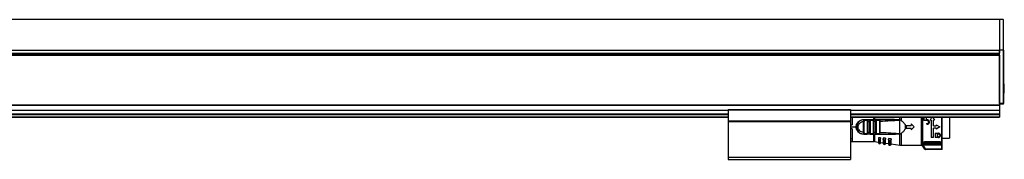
# Model space of a CAD drawing. Header units: millimetres. Extents: x -781 to 2610, y 413 to 796.
# Tile 17 of 17: x 2127 to 2610, y 570 to 639. Entities that reach past the tile are written whole.
import ezdxf

# ---------------------------------------------------------------- set-up
doc = ezdxf.new("R2010")
doc.units = ezdxf.units.MM

# ---------------------------------------------------------------- blocks, each defined once
blk = doc.blocks.new('Drawing View6')
at = {"color": 7, "linetype": 'Continuous', "lineweight": 25}
for p, q in [((37.45, 60.76), (-858.55, 60.76)), ((39.25, 60.76), (37.45, 60.76)), ((37.45, 60.76), (37.45, 45.76)), ((39.25, 60.76), (39.25, 45.76)), ((39.45, 45.76), (39.45, 60.56)), ((-858.55, 45.76), (37.45, 45.76)), ((-858.55, 44.26), (37.45, 44.26)), ((-858.55, 43.76), (-410.55, 43.76)), ((-410.55, 43.76), (37.45, 43.76)), ((39.25, 45.76), (37.45, 45.76)), ((37.45, 19.46), (37.45, 45.76)), ((37.45, 45.76), (37.45, 44.26)), ((39.25, 45.76), (39.45, 45.76)), ((39.25, 45.76), (39.25, 19.46)), ((39.45, 45.76), (39.45, 19.46)), ((-858.55, 43.26), (37.45, 43.26)), ((37.45, 43.26), (37.45, 18.84)), ((39.85, 29.14), (39.45, 29.14)), ((39.85, 24.64), (39.85, 29.14)), ((39.45, 24.64), (39.85, 24.64)), ((39.25, 19.46), (37.45, 19.46)), ((39.25, 19.46), (39.45, 19.46)), ((39.25, 19.32), (39.25, 19.46)), ((39.25, 19.26), (39.25, 19.32)), ((-858.55, 18.84), (37.45, 18.84)), ((-858.55, 18.7), (37.45, 18.7)), ((-725.55, 16.32), (-95.55, 16.32)), ((-725.55, 16.17), (-95.55, 16.17)), ((-95.55, 16.57), (-95.55, 16.37)), ((-95.55, 16.57), (-35.55, 16.57)), ((-95.55, 16.37), (-95.55, 11.06)), ((-95.55, 16.37), (-35.55, 16.37)), ((-35.55, 16.57), (-35.55, 16.37)), ((-35.55, 16.37), (-35.55, 11.06)), ((-35.55, 16.32), (37.45, 16.32)), ((-35.55, 16.17), (37.45, 16.17)), ((39.25, 19.26), (37.45, 19.26)), ((37.45, 18.84), (37.45, 18.7)), ((37.45, 18.7), (37.45, 16.32)), ((37.45, 16.32), (37.45, 16.17)), ((37.45, 16.17), (37.45, 14.46)), ((-725.55, 14.46), (-95.55, 14.46)), ((-725.55, 14.26), (-95.55, 14.26)), ((-725.55, 14.06), (-95.55, 14.06)), ((-725.55, 12.96), (-95.55, 12.96)), ((-725.55, 12.76), (-95.55, 12.76)), ((-95.55, 11.06), (-95.55, 10.86)), ((-95.55, 11.06), (-35.55, 11.06)), ((-95.55, 10.86), (-35.55, 10.86)), ((-95.55, 10.86), (-95.55, 10.66)), ((-95.55, 10.66), (-35.55, 10.66)), ((-95.55, 10.66), (-95.55, -6.94)), ((-35.55, 14.46), (37.45, 14.46)), ((-35.55, 14.26), (37.45, 14.26)), ((-35.55, 14.06), (37.45, 14.06)), ((-35.55, 12.96), (37.45, 12.96)), ((-35.55, 12.76), (37.45, 12.76)), ((-35.55, 11.06), (-35.55, 10.86)), ((-35.55, 10.86), (-35.55, 10.66)), ((-35.55, 10.66), (-35.55, -6.94)), ((-34.82, 12.76), (-34.82, 9.01)), ((-29.13, 10.71), (-29.12, 10.93)), ((-29.13, 5.31), (-29.13, 10.71)), ((-29.12, 11.61), (-24.15, 11.61)), ((-29.12, 11.51), (-28.8, 11.51)), ((-28.9, 11.49), (-28.8, 11.51)), ((-28.73, 11.49), (-28.86, 11.5)), ((-28.84, 5.31), (-28.84, 10.71)), ((-27.43, 11.51), (-28.8, 11.51)), ((-27.63, 11.21), (-28.61, 11.21)), ((-27.43, 11.51), (-27.35, 11.48)), ((-27.43, 11.51), (-25.83, 11.51)), ((-27.4, 10.72), (-27.4, 5.3)), ((-27.12, 10.72), (-26.13, 10.73)), ((-27.12, 10.72), (-27.12, 5.3)), ((-26.13, 5.29), (-26.13, 10.73)), ((-25.84, 5.29), (-25.84, 10.73)), ((-25.83, 11.51), (-25.76, 11.49)), ((-24.39, 11.51), (-25.83, 11.51)), ((-24.6, 11.21), (-25.63, 11.21)), ((-24.39, 11.51), (-24.47, 11.49)), ((-24.12, 10.77), (-24.4, 10.77)), ((-24.4, 10.77), (-24.4, 5.26)), ((-24.39, 11.51), (-24.31, 11.48)), ((-24.15, 11.61), (-24.15, 12.76)), ((-24.12, 10.77), (-24.12, 5.26)), ((-23.73, 12.76), (-23.73, 11.61)), ((-14.06, 11.63), (-23.73, 11.61)), ((-23.13, 5.23), (-23.13, 10.79)), ((-22.89, 11.51), (-22.81, 11.49)), ((-21.31, 11.51), (-22.89, 11.51)), ((-22.84, 5.23), (-22.84, 10.79)), ((-21.54, 11.21), (-22.67, 11.21)), ((-21.4, 10.85), (-21.4, 5.17)), ((-21.12, 10.85), (-21.12, 5.17)), ((-11.52, 11.51), (-13.43, 11.51)), ((-11.6, 11.42), (-11.83, 11.37)), ((-11.6, 11.42), (-11.37, 11.5)), ((-11.39, 4.53), (-11.38, 9.88)), ((-11.38, 10.82), (-11.37, 11.5)), ((-11.38, 9.88), (-11.38, 10.82)), ((-11.37, 11.5), (-11.37, 12.76)), ((-11.32, 4.52), (-11.31, 11.5)), ((-10.8, 12.76), (-10.8, 11.25)), ((-0.82, -0.99), (-0.82, 12.76)), ((-0.37, 12.76), (-0.37, -0.94)), ((-0.27, 12.76), (-0.27, -1.06)), ((0.38, 12.76), (0.38, 11.12)), ((2.04, 11.12), (0.38, 11.12)), ((1.73, 11.48), (1.73, 12.76)), ((1.73, 11.48), (2.04, 11.48)), ((1.73, 9.68), (1.73, 9.32)), ((1.73, 9.68), (2.04, 9.68)), ((4.22, 12.66), (3.49, 11.39)), ((3.98, 11.39), (3.49, 11.39)), ((3.98, 11.39), (3.98, 2.83)), ((4.28, 12.76), (4.22, 12.66)), ((4.77, 12.76), (4.82, 12.66)), ((4.82, 12.66), (5.56, 11.39)), ((5.56, 11.39), (5.06, 11.39)), ((5.06, 8.55), (5.06, 11.39)), ((9.15, 12.56), (9.15, 12.76)), ((9.45, -0.76), (9.45, 12.76)), ((12.98, 12.76), (12.98, 2.46)), ((37.45, 14.46), (37.45, 14.26)), ((37.45, 14.26), (37.45, 14.06)), ((37.45, 14.06), (37.45, 12.96)), ((37.45, 12.96), (37.45, 12.76)), ((-35.55, 9.01), (-34.82, 9.01)), ((-35.55, 8.01), (-32.82, 8.01)), ((-34.82, 7.01), (-35.55, 7.01)), ((-34.82, 7.01), (-34.82, 0.93)), ((-29.12, 5.09), (-29.13, 5.31)), ((-26.13, 5.29), (-27.12, 5.3)), ((-24.12, 5.26), (-24.4, 5.26)), ((-8.82, 9.15), (-8.82, 6.87)), ((-8.32, 8.76), (-8.32, 7.26)), ((-8.32, 8.76), (-5.82, 8.76)), ((-5.82, 7.26), (-8.32, 7.26)), ((-5.82, 9.46), (-5.82, 8.76)), ((-5.82, 9.46), (-4.32, 8.01)), ((-4.32, 8.01), (-5.82, 6.56)), ((-5.82, 7.26), (-5.82, 6.56)), ((-0.82, 8.09), (-0.37, 8.09)), ((2.04, 9.32), (1.73, 9.32)), ((5.06, 8.55), (6.41, 8.55)), ((6.41, 7.47), (5.06, 7.47)), ((5.06, 2.83), (5.06, 7.47)), ((5.96, 4.9), (7.54, 4.9)), ((5.96, 4.9), (5.96, 2.83)), ((6.41, 9.05), (6.41, 8.55)), ((6.41, 9.05), (8.21, 8.01)), ((8.21, 8.01), (6.41, 6.98)), ((6.41, 7.47), (6.41, 6.98)), ((-34.82, 2.1), (-35.55, 2.1)), ((-35.55, 0.93), (-34.82, 0.93)), ((-35.55, 0.86), (-24.15, 0.86)), ((-28.8, 4.51), (-29.12, 4.51)), ((-28.9, 4.54), (-28.8, 4.51)), ((-28.86, 4.53), (-28.73, 4.53)), ((-28.8, 4.51), (-27.43, 4.51)), ((-28.61, 4.81), (-27.63, 4.81)), ((-25.83, 4.51), (-27.43, 4.51)), ((-25.83, 4.51), (-25.92, 4.54)), ((-25.83, 4.51), (-25.76, 4.53)), ((-25.83, 4.51), (-24.39, 4.51)), ((-25.63, 4.81), (-24.6, 4.81)), ((-24.15, 4.51), (-24.15, 4.41)), ((-24.15, 0.86), (-24.15, 4.41)), ((-23.73, 4.41), (-14.06, 4.39)), ((-23.73, 4.41), (-23.73, 0.83)), ((-23.73, 0.83), (-21.82, 0.56)), ((-22.89, 4.51), (-22.96, 4.54)), ((-22.81, 4.53), (-22.89, 4.51)), ((-22.89, 4.51), (-21.31, 4.51)), ((-22.67, 4.81), (-21.54, 4.81)), ((-20.82, 2.58), (-21.82, 2.65)), ((-21.82, 2.65), (-21.82, 2.16)), ((-21.82, 2.16), (-21.82, 0.2)), ((-21.48, 1.68), (-21.48, -0.2)), ((-21.31, 4.51), (-21.39, 4.53)), ((-21.28, -0.23), (-21.28, 1.66)), ((-20.82, 2.58), (-20.82, 2.24)), ((-20.82, 0.17), (-20.82, 2.24)), ((-20.82, 0.41), (-19.62, 0.24)), ((-18.42, 2.41), (-19.62, 2.49)), ((-19.62, 2.49), (-19.62, 2.11)), ((-19.62, 2.11), (-19.62, -0.03)), ((-19.19, 1.5), (-19.19, -0.53)), ((-18.92, 1.49), (-18.99, 1.49)), ((-18.99, -0.56), (-18.99, 1.49)), ((-18.42, 2.41), (-18.42, 2.22)), ((-18.42, -0.06), (-18.42, 2.22)), ((-18.42, 0.07), (-17.02, -0.13)), ((-15.62, 2.21), (-17.02, 2.31)), ((-17.02, 2.31), (-17.02, 2.04)), ((-17.02, 2.04), (-17.02, -0.32)), ((-16.51, 1.3), (-16.51, -0.92)), ((-16.22, 1.28), (-16.31, 1.28)), ((-16.31, -0.94), (-16.31, 1.28)), ((-15.62, 2.21), (-15.62, 2.19)), ((-15.62, -0.35), (-15.62, 2.19)), ((-11.6, 4.6), (-11.39, 4.53)), ((-11.37, 4.52), (-11.39, 4.53)), ((-11.37, -0.95), (-11.37, 4.52)), ((-11.32, 4.52), (-10.8, 4.77)), ((-10.8, 4.77), (-10.8, -0.99)), ((-0.82, 0.86), (-0.37, 0.86)), ((0, 0.25), (0, 0)), ((8.35, 0.67), (0.75, 0.67)), ((0.75, 0.67), (0.75, 0.4)), ((0.75, 0.4), (8.35, 0.4)), ((0.75, 0.13), (8.35, 0.13)), ((5.06, 2.83), (3.98, 2.83)), ((7.54, 2.83), (5.96, 2.83)), ((7.54, 4.54), (7.04, 4.54)), ((7.04, 3.19), (7.04, 4.54)), ((7.04, 3.19), (7.54, 3.19)), ((8.35, 0.4), (8.35, 0.67)), ((9.1, 0), (9.1, 0.25)), ((9.45, 2.46), (12.98, 2.46)), ((-21.48, -0.2), (-21.28, -0.23)), ((-19.19, -0.53), (-18.99, -0.56)), ((-16.51, -0.92), (-16.31, -0.94)), ((-15.62, -0.34), (-11.37, -0.95)), ((-10.8, -0.99), (-0.82, -0.99)), ((0.9, -2.9), (-0.37, -0.94)), ((-0.27, -1.06), (0.92, -2.9)), ((9.15, -1.03), (0.07, -1.03)), ((1.17, -2.73), (0.07, -1.03)), ((8.35, -0.45), (0.75, -0.45)), ((0.75, -0.48), (8.35, -0.48)), ((1.17, -2.73), (9.15, -2.73)), ((9.15, -3.03), (1.17, -3.03)), ((9.15, -2.73), (9.15, -1.03)), ((9.45, -2.73), (9.45, -0.76)), ((-95.55, -6.94), (-35.55, -6.94)), ((-95.55, -6.94), (-95.55, -7.94)), ((-95.55, -7.94), (-35.55, -7.94)), ((-35.55, -6.94), (-35.55, -7.94))]:
    blk.add_line(p, q, dxfattribs=at)
at = {"color": 7, "linetype": 'Continuous', "lineweight": 25, "flags": 128}
for points in [[(-27.43, 11.51), (-27.47, 11.51), (-27.51, 11.49), (-27.54, 11.46), (-27.57, 11.42), (-27.6, 11.38), (-27.62, 11.33), (-27.63, 11.27), (-27.63, 11.21)], [(-24.15, 4.41), (-26.94, 4.41), (-29.12, 4.41)], [(-27.43, 4.51), (-27.47, 4.52), (-27.51, 4.53), (-27.54, 4.56), (-27.57, 4.6), (-27.6, 4.64), (-27.62, 4.7), (-27.63, 4.75), (-27.63, 4.81)], [(-21.48, 1.68), (-21.37, 1.67), (-21.28, 1.66)], [(-19.19, 1.5), (-19.08, 1.49), (-18.99, 1.49)], [(-16.51, 1.3), (-16.39, 1.29), (-16.31, 1.28)], [(0.92, -2.9), (0.91, -2.9), (0.91, -2.9), (0.91, -2.9), (0.91, -2.9), (0.9, -2.9), (0.9, -2.9), (0.9, -2.9), (0.9, -2.9)], [(1.15, -3.03), (1.15, -3.03), (1.15, -3.03), (1.16, -3.03), (1.16, -3.03), (1.16, -3.03), (1.16, -3.03), (1.16, -3.03), (1.17, -3.03)], [(1.17, -2.73), (1.17, -2.79), (1.17, -2.85), (1.17, -2.9), (1.17, -2.95), (1.17, -2.98), (1.17, -3.01), (1.17, -3.03), (1.17, -3.03)], [(9.15, -3.03), (9.15, -3.03), (9.15, -3.01), (9.15, -2.98), (9.15, -2.95), (9.15, -2.9), (9.15, -2.85), (9.15, -2.79), (9.15, -2.73)], [(9.15, -2.73), (9.21, -2.73), (9.26, -2.73), (9.32, -2.73), (9.36, -2.73), (9.4, -2.73), (9.43, -2.73), (9.44, -2.73), (9.45, -2.73)]]:
    blk.add_lwpolyline(points, dxfattribs=at)
at = {"color": 7, "linetype": 'Continuous', "lineweight": 25}
for centre, radius, start, end in [((39.25, 60.56), 0.2, 0.0139, 90), ((39.25, 19.46), 0.2, 270, 360), ((-29.12, 8.01), 3.5, 90, 270.0008), ((-24.33, 11.25), 0.267, 101.8315, 188.2444), ((-184.76, 11.59), 160.61, 359.9707, 0.0061), ((-23.87, 11.6), 0.142, 322.5782, 5.7895), ((-21.27, 11.24), 0.273, 98.1945, 186.333), ((-24.33, 4.77), 0.267, 171.7558, 258.1683), ((-24.15, -2.14), 3, 81.8101, 90), ((-23.87, 4.42), 0.142, 354.2132, 37.4383), ((-21.42, 0.2), 0.4, 180, 261.8101), ((-21.22, 0.17), 0.4, 261.8101, 360), ((-19.12, -0.03), 0.5, 180, 261.8101), ((-18.92, -0.06), 0.5, 261.8101, 0), ((-16.42, -0.32), 0.6, 180, 261.8101), ((-16.22, -0.35), 0.6, 261.8101, 0), ((-10.8, 3.01), 4, 261.8101, 270), ((1.15, -2.73), 0.3, 212.9782, 269.9999), ((1.17, -2.73), 0.3, 212.9133, 269.9915), ((9.15, -2.73), 0.3, 270, 0)]:
    blk.add_arc(centre, radius, start, end, dxfattribs=at)
for points, knots in [([(-32.82, 8.01), (-32.81, 8.21), (-32.8, 8.65), (-32.6, 9.3), (-32.27, 9.95), (-31.8, 10.53), (-31.23, 11), (-30.55, 11.35), (-29.84, 11.57), (-29.35, 11.6), (-29.12, 11.61)], [0, 0, 0, 0, 0.101334, 0.22608, 0.35202, 0.481622, 0.616026, 0.747758, 0.882578, 1, 1, 1, 1]), ([(-29.13, 5.31), (-29.48, 5.35), (-30.19, 5.44), (-31.08, 6.06), (-31.68, 6.95), (-31.89, 8.01), (-31.68, 9.07), (-31.08, 9.96), (-30.19, 10.59), (-29.48, 10.67), (-29.13, 10.71)], [0, 0, 0, 0, 0.124999, 0.249999, 0.374999, 0.499999, 0.624999, 0.749999, 0.874999, 1, 1, 1, 1]), ([(-29.12, 10.93), (-29.12, 11.01), (-29.12, 11.17), (-29.12, 11.36), (-29.12, 11.49), (-29.12, 11.5), (-29.12, 11.51)], [0, 0, 0, 0, 0.25, 0.5, 0.75, 1, 1, 1, 1]), ([(-29.12, 10.93), (-29.11, 11.01), (-29.1, 11.18), (-29.04, 11.37), (-28.98, 11.47), (-28.92, 11.48), (-28.9, 11.49)], [0, 0, 0, 0, 0.30834, 0.598648, 0.893132, 1, 1, 1, 1]), ([(-28.72, 11.49), (-28.77, 11.5), (-28.84, 11.51), (-28.89, 11.49), (-28.9, 11.49)], [0, 0, 0, 0, 0.815898, 1, 1, 1, 1]), ([(-28.61, 11.21), (-28.63, 11.21), (-28.67, 11.21), (-28.72, 11.18), (-28.76, 11.14), (-28.8, 11.05), (-28.83, 10.91), (-28.84, 10.78), (-28.84, 10.71)], [0, 0, 0, 0, 0.112373, 0.221659, 0.332716, 0.45018, 0.718525, 1, 1, 1, 1]), ([(-28.8, 11.51), (-28.78, 11.51), (-28.75, 11.51), (-28.73, 11.49), (-28.73, 11.49)], [0, 0, 0, 0, 0.998877, 1, 1, 1, 1]), ([(-28.73, 11.49), (-28.71, 11.47), (-28.66, 11.43), (-28.62, 11.33), (-28.61, 11.25), (-28.61, 11.21)], [0, 0, 0, 0, 0.333083, 0.666542, 1, 1, 1, 1]), ([(-27.63, 11.21), (-27.61, 11.21), (-27.58, 11.21), (-27.53, 11.18), (-27.49, 11.14), (-27.46, 11.09), (-27.43, 11.01), (-27.41, 10.89), (-27.4, 10.79), (-27.4, 10.72)], [0, 0, 0, 0, 0.099354, 0.203027, 0.318716, 0.435479, 0.573947, 0.71085, 1, 1, 1, 1]), ([(-27.34, 11.49), (-27.35, 11.49), (-27.4, 11.51), (-27.46, 11.5), (-27.51, 11.49)], [0, 0, 0, 0, 0.1446012, 1, 1, 1, 1]), ([(-27.35, 11.48), (-27.32, 11.48), (-27.27, 11.47), (-27.21, 11.39), (-27.16, 11.26), (-27.13, 11.09), (-27.12, 10.89), (-27.12, 10.78), (-27.12, 10.72)], [0, 0, 0, 0, 0.13529, 0.285467, 0.437441, 0.703985, 0.848171, 1, 1, 1, 1]), ([(-26.13, 10.73), (-26.13, 10.79), (-26.13, 10.91), (-26.11, 11.07), (-26.09, 11.21), (-26.05, 11.36), (-25.97, 11.49), (-25.88, 11.5), (-25.83, 11.51)], [0, 0, 0, 0, 0.14169, 0.277601, 0.408198, 0.534002, 0.772538, 1, 1, 1, 1]), ([(-25.75, 11.49), (-25.8, 11.5), (-25.86, 11.51), (-25.91, 11.49), (-25.91, 11.49)], [0, 0, 0, 0, 0.869925, 1, 1, 1, 1]), ([(-25.84, 10.73), (-25.84, 10.8), (-25.84, 10.9), (-25.82, 11.02), (-25.8, 11.09), (-25.77, 11.14), (-25.73, 11.18), (-25.69, 11.21), (-25.65, 11.21), (-25.63, 11.21)], [0, 0, 0, 0, 0.295075, 0.42459, 0.547702, 0.658791, 0.767732, 0.879838, 1, 1, 1, 1]), ([(-25.76, 11.49), (-25.75, 11.49), (-25.73, 11.48), (-25.68, 11.43), (-25.64, 11.33), (-25.63, 11.25), (-25.63, 11.21)], [0, 0, 0, 0, 0.017874, 0.345249, 0.672625, 1, 1, 1, 1]), ([(-24.6, 11.21), (-24.58, 11.21), (-24.54, 11.21), (-24.5, 11.18), (-24.47, 11.15), (-24.43, 11.08), (-24.41, 10.95), (-24.4, 10.83), (-24.4, 10.77)], [0, 0, 0, 0, 0.122775, 0.23746, 0.349096, 0.463129, 0.713858, 1, 1, 1, 1]), ([(-24.31, 11.49), (-24.32, 11.49), (-24.37, 11.51), (-24.42, 11.5), (-24.47, 11.49)], [0, 0, 0, 0, 0.165001, 1, 1, 1, 1]), ([(-22.89, 11.51), (-23.17, 11.51), (-23.67, 11.51), (-24.17, 11.51), (-24.39, 11.51)], [0, 0, 0, 0, 0.559997, 1, 1, 1, 1]), ([(-24.31, 11.48), (-24.29, 11.48), (-24.25, 11.47), (-24.2, 11.4), (-24.17, 11.3), (-24.14, 11.19), (-24.12, 11.01), (-24.12, 10.86), (-24.12, 10.77)], [0, 0, 0, 0, 0.126674, 0.278477, 0.431358, 0.5752, 0.720141, 1, 1, 1, 1]), ([(-23.94, 11.61), (-23.98, 11.61), (-24.05, 11.61), (-24.12, 11.61), (-24.15, 11.61)], [0, 0, 0, 0, 0.560114, 1, 1, 1, 1]), ([(-24.12, 10.77), (-23.93, 10.77), (-23.6, 10.78), (-23.27, 10.79), (-23.13, 10.79)], [0, 0, 0, 0, 0.560004, 1, 1, 1, 1]), ([(-23.94, 11.61), (-23.9, 11.61), (-23.83, 11.61), (-23.76, 11.61), (-23.73, 11.61)], [0, 0, 0, 0, 0.5601166, 1, 1, 1, 1]), ([(-14.09, 11.51), (-15.9, 11.51), (-19.12, 11.51), (-22.34, 11.51), (-23.75, 11.51)], [0, 0, 0, 0, 0.5599998, 1, 1, 1, 1]), ([(-23.13, 10.79), (-23.13, 10.84), (-23.13, 10.95), (-23.12, 11.13), (-23.1, 11.28), (-23.06, 11.4), (-23, 11.49), (-22.93, 11.5), (-22.89, 11.51)], [0, 0, 0, 0, 0.134982, 0.265146, 0.494363, 0.619351, 0.746571, 1, 1, 1, 1]), ([(-22.81, 11.49), (-22.85, 11.5), (-22.91, 11.51), (-22.96, 11.49), (-22.97, 11.49)], [0, 0, 0, 0, 0.7991367, 1, 1, 1, 1]), ([(-22.81, 11.49), (-22.85, 11.5), (-22.91, 11.51), (-22.96, 11.49), (-22.96, 11.49)], [0, 0, 0, 0, 0.800865, 1, 1, 1, 1]), ([(-22.84, 10.79), (-22.84, 10.85), (-22.84, 10.94), (-22.82, 11.04), (-22.81, 11.1), (-22.78, 11.15), (-22.75, 11.18), (-22.72, 11.2), (-22.69, 11.21), (-22.67, 11.21)], [0, 0, 0, 0, 0.295894, 0.424155, 0.544762, 0.659263, 0.774158, 0.885451, 1, 1, 1, 1]), ([(-22.81, 11.49), (-22.81, 11.49), (-22.78, 11.48), (-22.73, 11.43), (-22.68, 11.33), (-22.67, 11.25), (-22.67, 11.21)], [0, 0, 0, 0, 0.014868, 0.343245, 0.671623, 1, 1, 1, 1]), ([(-21.54, 11.21), (-21.53, 11.21), (-21.51, 11.21), (-21.48, 11.19), (-21.45, 11.16), (-21.43, 11.1), (-21.41, 11), (-21.4, 10.9), (-21.4, 10.85)], [0, 0, 0, 0, 0.110259, 0.218199, 0.329076, 0.447757, 0.716355, 1, 1, 1, 1]), ([(-21.25, 11.49), (-21.26, 11.49), (-21.31, 11.51), (-21.36, 11.5), (-21.4, 11.49)], [0, 0, 0, 0, 0.2285514, 1, 1, 1, 1]), ([(-21.31, 11.51), (-21.27, 11.5), (-21.2, 11.48), (-21.15, 11.34), (-21.13, 11.16), (-21.12, 11), (-21.12, 10.9), (-21.12, 10.85)], [0, 0, 0, 0, 0.263008, 0.508221, 0.728332, 0.860029, 1, 1, 1, 1]), ([(-14.09, 11.51), (-15.44, 11.51), (-17.84, 11.51), (-20.25, 11.51), (-21.31, 11.51)], [0, 0, 0, 0, 0.559932, 1, 1, 1, 1]), ([(-21.25, 11.49), (-21.26, 11.49), (-21.27, 11.5), (-21.28, 11.5), (-21.28, 11.5)], [0, 0, 0, 0, 0.934863, 1, 1, 1, 1]), ([(-21.12, 10.85), (-19.38, 10.92), (-16.28, 11.05), (-13.19, 11.28), (-11.83, 11.37)], [0, 0, 0, 0, 0.560093, 1, 1, 1, 1]), ([(-14.09, 11.51), (-14.09, 11.51), (-14.08, 11.52), (-14.07, 11.54), (-14.07, 11.58), (-14.06, 11.61), (-14.06, 11.63)], [0, 0, 0, 0, 0.244853, 0.499998, 0.755144, 1, 1, 1, 1]), ([(-11.83, 11.37), (-11.77, 11.4), (-11.7, 11.42), (-11.63, 11.45), (-11.61, 11.45), (-11.61, 11.45), (-11.61, 11.45), (-11.61, 11.46), (-11.61, 11.46), (-11.61, 11.46), (-11.61, 11.46), (-11.61, 11.46), (-11.61, 11.46), (-11.64, 11.47), (-11.69, 11.47), (-12.05, 11.49), (-12.85, 11.5), (-13.62, 11.51), (-14.09, 11.51)], [0, 0, 0, 0, 0.072157, 0.081596, 0.08493, 0.086841, 0.087467, 0.087719, 0.087949, 0.088176, 0.088418, 0.089009, 0.090829, 0.093648, 0.115525, 0.154698, 0.480346, 1, 1, 1, 1]), ([(-14.06, 11.63), (-13.43, 11.62), (-12.64, 11.62), (-11.83, 11.55), (-11.66, 11.49), (-11.62, 11.47), (-11.6, 11.45), (-11.6, 11.44), (-11.6, 11.44), (-11.6, 11.43), (-11.6, 11.42), (-11.6, 11.42)], [0, 0, 0, 0, 0.7543943, 0.934167, 0.9592907, 0.9771394, 0.9837575, 0.9893022, 0.9918832, 0.9944631, 1, 1, 1, 1]), ([(-11.31, 11.5), (-11.32, 11.5), (-11.34, 11.51), (-11.36, 11.5), (-11.37, 11.5)], [0, 0, 0, 0, 0.499251, 1, 1, 1, 1]), ([(-10.8, 11.25), (-10.89, 11.31), (-11.06, 11.41), (-11.24, 11.47), (-11.31, 11.5)], [0, 0, 0, 0, 0.580293, 1, 1, 1, 1]), ([(-10.8, 11.25), (-10.4, 10.96), (-9.61, 10.4), (-9.08, 9.56), (-8.82, 9.15)], [0, 0, 0, 0, 0.503572, 1, 1, 1, 1]), ([(2.04, 9.32), (2.18, 9.33), (2.46, 9.36), (2.82, 9.61), (3.06, 9.96), (3.15, 10.38), (3.07, 10.81), (2.87, 11.12), (2.64, 11.3), (2.45, 11.4), (2.25, 11.46), (2.11, 11.47), (2.04, 11.48)], [0, 0, 0, 0, 0.121448, 0.244354, 0.365558, 0.490812, 0.619933, 0.749513, 0.814767, 0.878969, 0.93978, 1, 1, 1, 1]), ([(2.04, 9.68), (2.13, 9.69), (2.31, 9.71), (2.55, 9.86), (2.68, 10.05), (2.75, 10.23), (2.76, 10.36), (2.76, 10.51), (2.72, 10.66), (2.64, 10.8), (2.54, 10.92), (2.43, 11.01), (2.27, 11.09), (2.13, 11.11), (2.04, 11.12)], [0, 0, 0, 0, 0.1183603, 0.2362601, 0.3558014, 0.4209891, 0.489679, 0.5345885, 0.622748, 0.6959858, 0.7557941, 0.8218531, 0.8845413, 1, 1, 1, 1]), ([(-29.12, 4.41), (-29.33, 4.42), (-29.78, 4.44), (-30.46, 4.64), (-31.15, 4.97), (-31.75, 5.44), (-32.23, 6.01), (-32.57, 6.66), (-32.79, 7.34), (-32.81, 7.79), (-32.82, 8.01)], [0, 0, 0, 0, 0.105936, 0.231331, 0.368324, 0.504104, 0.63501, 0.76596, 0.888015, 1, 1, 1, 1]), ([(-29.12, 5.09), (-29.12, 5.01), (-29.1, 4.85), (-29.04, 4.66), (-28.99, 4.55), (-28.92, 4.54), (-28.9, 4.54)], [0, 0, 0, 0, 0.293342, 0.58738, 0.895243, 1, 1, 1, 1]), ([(-28.61, 4.81), (-28.63, 4.81), (-28.66, 4.81), (-28.71, 4.84), (-28.75, 4.88), (-28.79, 4.94), (-28.81, 5.01), (-28.84, 5.14), (-28.84, 5.24), (-28.84, 5.31)], [0, 0, 0, 0, 0.099989, 0.203683, 0.318888, 0.435526, 0.573947, 0.710846, 1, 1, 1, 1]), ([(-27.4, 5.3), (-27.4, 5.24), (-27.41, 5.1), (-27.44, 4.96), (-27.49, 4.88), (-27.53, 4.84), (-27.58, 4.82), (-27.61, 4.81), (-27.63, 4.81)], [0, 0, 0, 0, 0.278321, 0.558898, 0.680363, 0.796838, 0.899765, 1, 1, 1, 1]), ([(-27.12, 5.3), (-27.12, 5.24), (-27.12, 5.12), (-27.14, 4.95), (-27.16, 4.8), (-27.21, 4.65), (-27.28, 4.53), (-27.38, 4.52), (-27.43, 4.51)], [0, 0, 0, 0, 0.145822, 0.284615, 0.416852, 0.543081, 0.779024, 1, 1, 1, 1]), ([(-25.92, 4.54), (-25.94, 4.55), (-25.99, 4.56), (-26.04, 4.63), (-26.07, 4.72), (-26.1, 4.84), (-26.12, 4.97), (-26.13, 5.13), (-26.13, 5.24), (-26.13, 5.29)], [0, 0, 0, 0, 0.132591, 0.269055, 0.418401, 0.557289, 0.700241, 0.847683, 1, 1, 1, 1]), ([(-25.63, 4.81), (-25.65, 4.81), (-25.69, 4.82), (-25.74, 4.84), (-25.77, 4.88), (-25.81, 4.96), (-25.84, 5.1), (-25.84, 5.23), (-25.84, 5.29)], [0, 0, 0, 0, 0.123295, 0.238521, 0.351471, 0.468274, 0.725917, 1, 1, 1, 1]), ([(-24.4, 5.26), (-24.4, 5.19), (-24.41, 5.1), (-24.42, 4.99), (-24.44, 4.93), (-24.47, 4.87), (-24.5, 4.84), (-24.54, 4.82), (-24.58, 4.81), (-24.6, 4.81)], [0, 0, 0, 0, 0.2917685, 0.4203609, 0.5430127, 0.6549614, 0.7649168, 0.8782805, 1, 1, 1, 1]), ([(-24.12, 5.26), (-24.12, 5.2), (-24.12, 5.1), (-24.13, 4.96), (-24.14, 4.83), (-24.17, 4.72), (-24.2, 4.62), (-24.27, 4.53), (-24.34, 4.52), (-24.39, 4.51)], [0, 0, 0, 0, 0.131604, 0.2459, 0.368935, 0.491121, 0.620842, 0.749529, 1, 1, 1, 1]), ([(-23.13, 5.23), (-23.31, 5.24), (-23.64, 5.25), (-23.97, 5.25), (-24.12, 5.26)], [0, 0, 0, 0, 0.559996, 1, 1, 1, 1]), ([(-22.96, 4.54), (-22.98, 4.55), (-23.02, 4.56), (-23.05, 4.62), (-23.09, 4.74), (-23.12, 4.9), (-23.13, 5.08), (-23.13, 5.18), (-23.13, 5.23)], [0, 0, 0, 0, 0.111591, 0.262169, 0.413459, 0.697556, 0.848548, 1, 1, 1, 1]), ([(-22.67, 4.81), (-22.69, 4.81), (-22.73, 4.82), (-22.78, 4.86), (-22.82, 4.95), (-22.84, 5.08), (-22.84, 5.18), (-22.84, 5.23)], [0, 0, 0, 0, 0.147109, 0.304586, 0.487818, 0.738005, 1, 1, 1, 1]), ([(-21.4, 5.17), (-21.4, 5.12), (-21.41, 5.01), (-21.43, 4.89), (-21.48, 4.82), (-21.52, 4.81), (-21.54, 4.81)], [0, 0, 0, 0, 0.306116, 0.590246, 0.796606, 1, 1, 1, 1]), ([(-21.31, 4.51), (-21.27, 4.52), (-21.22, 4.53), (-21.18, 4.62), (-21.15, 4.72), (-21.13, 4.85), (-21.12, 5.01), (-21.12, 5.11), (-21.12, 5.17)], [0, 0, 0, 0, 0.258167, 0.388446, 0.517746, 0.704301, 0.838742, 1, 1, 1, 1]), ([(-11.83, 4.65), (-13.56, 4.77), (-16.66, 4.99), (-19.75, 5.11), (-21.12, 5.17)], [0, 0, 0, 0, 0.5599054, 1, 1, 1, 1]), ([(-8.82, 6.87), (-9.08, 6.46), (-9.61, 5.62), (-10.4, 5.06), (-10.8, 4.77)], [0, 0, 0, 0, 0.496428, 1, 1, 1, 1]), ([(7.54, 2.83), (7.66, 2.84), (7.9, 2.86), (8.24, 3.07), (8.49, 3.39), (8.6, 3.81), (8.54, 4.18), (8.41, 4.44), (8.27, 4.6), (8.11, 4.73), (7.93, 4.83), (7.74, 4.89), (7.6, 4.89), (7.54, 4.9)], [0, 0, 0, 0, 0.101914, 0.214829, 0.346939, 0.490821, 0.631706, 0.697116, 0.762183, 0.823721, 0.884692, 0.942289, 1, 1, 1, 1]), ([(-28.9, 4.53), (-28.89, 4.53), (-28.84, 4.52), (-28.77, 4.53), (-28.72, 4.53)], [0, 0, 0, 0, 0.192539, 1, 1, 1, 1]), ([(-28.8, 4.51), (-28.78, 4.51), (-28.75, 4.51), (-28.73, 4.53), (-28.73, 4.53)], [0, 0, 0, 0, 0.999605, 1, 1, 1, 1]), ([(-28.73, 4.53), (-28.71, 4.55), (-28.66, 4.59), (-28.62, 4.69), (-28.61, 4.77), (-28.61, 4.81)], [0, 0, 0, 0, 0.333245, 0.666623, 1, 1, 1, 1]), ([(-27.51, 4.53), (-27.46, 4.53), (-27.4, 4.52), (-27.35, 4.53), (-27.34, 4.53)], [0, 0, 0, 0, 0.856976, 1, 1, 1, 1]), ([(-25.92, 4.53), (-25.91, 4.53), (-25.86, 4.52), (-25.8, 4.53), (-25.75, 4.53)], [0, 0, 0, 0, 0.160505, 1, 1, 1, 1]), ([(-25.76, 4.53), (-25.75, 4.53), (-25.73, 4.54), (-25.68, 4.6), (-25.64, 4.69), (-25.63, 4.77), (-25.63, 4.81)], [0, 0, 0, 0, 0.017874, 0.345249, 0.672625, 1, 1, 1, 1]), ([(-24.47, 4.53), (-24.42, 4.53), (-24.37, 4.52), (-24.32, 4.53), (-24.31, 4.53)], [0, 0, 0, 0, 0.834314, 1, 1, 1, 1]), ([(-24.39, 4.51), (-24.11, 4.51), (-23.61, 4.51), (-23.11, 4.51), (-22.89, 4.51)], [0, 0, 0, 0, 0.560006, 1, 1, 1, 1]), ([(-24.15, 4.41), (-24.11, 4.41), (-24.04, 4.41), (-23.97, 4.41), (-23.94, 4.41)], [0, 0, 0, 0, 0.559814, 1, 1, 1, 1]), ([(-23.73, 4.41), (-23.77, 4.41), (-23.84, 4.41), (-23.91, 4.41), (-23.94, 4.41)], [0, 0, 0, 0, 0.559652, 1, 1, 1, 1]), ([(-22.96, 4.53), (-22.96, 4.53), (-22.91, 4.52), (-22.85, 4.53), (-22.81, 4.53)], [0, 0, 0, 0, 0.199488, 1, 1, 1, 1]), ([(-22.67, 4.81), (-22.67, 4.77), (-22.68, 4.69), (-22.73, 4.6), (-22.78, 4.54), (-22.81, 4.53), (-22.81, 4.53)], [0, 0, 0, 0, 0.327628, 0.655256, 0.982884, 1, 1, 1, 1]), ([(-21.82, 2.16), (-21.82, 2.09), (-21.81, 1.96), (-21.72, 1.8), (-21.62, 1.72), (-21.54, 1.69), (-21.5, 1.68), (-21.48, 1.68)], [0, 0, 0, 0, 0.323921, 0.5874, 0.80379, 0.90123, 1, 1, 1, 1]), ([(-21.39, 4.53), (-21.39, 4.53), (-21.43, 4.54), (-21.48, 4.6), (-21.53, 4.69), (-21.54, 4.77), (-21.54, 4.81)], [0, 0, 0, 0, 0.01734, 0.344893, 0.672447, 1, 1, 1, 1]), ([(-21.4, 4.53), (-21.36, 4.53), (-21.31, 4.52), (-21.26, 4.53), (-21.25, 4.53)], [0, 0, 0, 0, 0.795058, 1, 1, 1, 1]), ([(-21.31, 4.51), (-19.96, 4.51), (-17.55, 4.51), (-15.15, 4.51), (-14.09, 4.51)], [0, 0, 0, 0, 0.560066, 1, 1, 1, 1]), ([(-21.22, 1.66), (-21.23, 1.66), (-21.25, 1.66), (-21.27, 1.66), (-21.28, 1.66)], [0, 0, 0, 0, 0.559858, 1, 1, 1, 1]), ([(-21.22, 1.66), (-21.18, 1.67), (-21.07, 1.7), (-20.94, 1.82), (-20.84, 2.01), (-20.83, 2.16), (-20.82, 2.24)], [0, 0, 0, 0, 0.184907, 0.408721, 0.685994, 1, 1, 1, 1]), ([(-19.19, 1.5), (-19.22, 1.51), (-19.27, 1.51), (-19.37, 1.56), (-19.49, 1.66), (-19.6, 1.86), (-19.61, 2.02), (-19.62, 2.11)], [0, 0, 0, 0, 0.097346, 0.196477, 0.405857, 0.669714, 1, 1, 1, 1]), ([(-18.42, 2.22), (-18.43, 2.12), (-18.45, 1.94), (-18.56, 1.7), (-18.7, 1.57), (-18.83, 1.5), (-18.89, 1.49), (-18.92, 1.49)], [0, 0, 0, 0, 0.3058344, 0.5705648, 0.8013845, 0.9041312, 1, 1, 1, 1]), ([(-16.51, 1.3), (-16.54, 1.3), (-16.6, 1.31), (-16.72, 1.36), (-16.87, 1.49), (-17, 1.73), (-17.01, 1.93), (-17.02, 2.04)], [0, 0, 0, 0, 0.095969, 0.193666, 0.400239, 0.664134, 1, 1, 1, 1]), ([(-15.62, 2.19), (-15.63, 2.06), (-15.65, 1.82), (-15.81, 1.53), (-15.98, 1.37), (-16.12, 1.3), (-16.19, 1.29), (-16.22, 1.28)], [0, 0, 0, 0, 0.325933, 0.603464, 0.815321, 0.910517, 1, 1, 1, 1]), ([(-11.66, 4.57), (-12.06, 4.55), (-12.87, 4.51), (-13.68, 4.51), (-14.09, 4.51)], [0, 0, 0, 0, 0.4969671, 1, 1, 1, 1]), ([(-14.09, 4.51), (-14.09, 4.51), (-14.08, 4.51), (-14.07, 4.48), (-14.07, 4.44), (-14.06, 4.41), (-14.06, 4.39)], [0, 0, 0, 0, 0.274957, 0.561276, 0.785094, 1, 1, 1, 1]), ([(-14.09, 4.51), (-13.98, 4.51), (-13.78, 4.51), (-13.59, 4.51), (-13.51, 4.51)], [0, 0, 0, 0, 0.577417, 1, 1, 1, 1]), ([(-13.76, 4.51), (-13.82, 4.51), (-13.92, 4.51), (-14.03, 4.51), (-14.08, 4.5)], [0, 0, 0, 0, 0.499654, 1, 1, 1, 1]), ([(-11.6, 4.6), (-11.6, 4.6), (-11.6, 4.6), (-11.6, 4.59), (-11.6, 4.58), (-11.6, 4.57), (-11.62, 4.56), (-11.66, 4.52), (-11.77, 4.49), (-11.92, 4.47), (-12.03, 4.46), (-12.08, 4.45), (-12.09, 4.45), (-12.09, 4.45), (-12.09, 4.45), (-12.09, 4.45), (-12.09, 4.45), (-12.1, 4.45), (-12.32, 4.43), (-12.97, 4.4), (-13.63, 4.4), (-14.06, 4.39)], [0, 0, 0, 0, 0.003479, 0.006825, 0.010211, 0.013806, 0.022132, 0.032591, 0.082513, 0.16371, 0.205063, 0.216707, 0.219781, 0.220037, 0.220154, 0.220168, 0.220175, 0.220184, 0.226777, 0.484493, 1, 1, 1, 1]), ([(-11.83, 4.65), (-11.83, 4.65), (-11.83, 4.65), (-11.83, 4.65), (-11.83, 4.65), (-11.82, 4.65), (-11.8, 4.64), (-11.75, 4.63), (-11.7, 4.62), (-11.68, 4.61)], [0, 0, 0, 0, 0.000332, 0.002842, 0.009727, 0.035627, 0.135958, 0.53074, 1, 1, 1, 1]), ([(-11.6, 4.6), (-11.62, 4.61), (-11.64, 4.62), (-11.67, 4.62), (-11.68, 4.62), (-11.68, 4.62), (-11.68, 4.62), (-11.68, 4.61)], [0, 0, 0, 0, 0.680771, 0.872865, 0.940715, 0.970736, 1, 1, 1, 1]), ([(-11.62, 4.59), (-11.62, 4.59), (-11.62, 4.59), (-11.63, 4.6), (-11.65, 4.61), (-11.67, 4.61), (-11.68, 4.61)], [0, 0, 0, 0, 0.070853, 0.152897, 0.362347, 1, 1, 1, 1]), ([(-11.66, 4.57), (-11.65, 4.57), (-11.64, 4.57), (-11.63, 4.58), (-11.62, 4.58), (-11.62, 4.58), (-11.62, 4.59), (-11.62, 4.59), (-11.62, 4.59), (-11.62, 4.59)], [0, 0, 0, 0, 0.600738, 0.724107, 0.829483, 0.875084, 0.916857, 0.957207, 1, 1, 1, 1]), ([(-11.37, 4.52), (-11.36, 4.52), (-11.34, 4.52), (-11.33, 4.52), (-11.32, 4.52)], [0, 0, 0, 0, 0.5006004, 1, 1, 1, 1]), ([(0, 0.25), (0.01, 0.3), (0.03, 0.41), (0.21, 0.55), (0.46, 0.65), (0.65, 0.66), (0.75, 0.67)], [0, 0, 0, 0, 0.249186, 0.49919, 0.751586, 1, 1, 1, 1]), ([(0, 0), (0.01, 0.04), (0.02, 0.11), (0.11, 0.21), (0.21, 0.28), (0.35, 0.34), (0.53, 0.39), (0.67, 0.4), (0.75, 0.4)], [0, 0, 0, 0, 0.215373, 0.34906, 0.499747, 0.650815, 0.784688, 1, 1, 1, 1]), ([(0, 0), (0, -0.03), (0.01, -0.1), (0.06, -0.19), (0.13, -0.27), (0.23, -0.34), (0.35, -0.4), (0.48, -0.44), (0.61, -0.47), (0.71, -0.47), (0.75, -0.48)], [0, 0, 0, 0, 0.128896, 0.257701, 0.385944, 0.513088, 0.638581, 0.761863, 0.88245, 1, 1, 1, 1]), ([(0.75, -0.45), (0.68, -0.45), (0.53, -0.44), (0.35, -0.38), (0.23, -0.29), (0.19, -0.17), (0.23, -0.06), (0.35, 0.04), (0.53, 0.12), (0.68, 0.13), (0.75, 0.13)], [0, 0, 0, 0, 0.124111, 0.248737, 0.374114, 0.500001, 0.625889, 0.751266, 0.875894, 1, 1, 1, 1]), ([(7.54, 4.54), (7.58, 4.53), (7.67, 4.53), (7.83, 4.48), (8.02, 4.36), (8.17, 4.15), (8.23, 3.89), (8.19, 3.61), (8.06, 3.41), (7.91, 3.29), (7.79, 3.23), (7.67, 3.19), (7.58, 3.19), (7.54, 3.19)], [0, 0, 0, 0, 0.056584, 0.113199, 0.228949, 0.352882, 0.480242, 0.616196, 0.758031, 0.82278, 0.886406, 0.943414, 1, 1, 1, 1]), ([(8.35, 0.67), (8.45, 0.66), (8.64, 0.65), (8.89, 0.55), (9.07, 0.41), (9.09, 0.3), (9.1, 0.25)], [0, 0, 0, 0, 0.249139, 0.500267, 0.751369, 1, 1, 1, 1]), ([(8.35, 0.4), (8.43, 0.4), (8.57, 0.39), (8.75, 0.34), (8.89, 0.28), (8.99, 0.21), (9.08, 0.11), (9.09, 0.04), (9.1, 0)], [0, 0, 0, 0, 0.215677, 0.349677, 0.500832, 0.651862, 0.785821, 1, 1, 1, 1]), ([(8.35, 0.13), (8.42, 0.13), (8.57, 0.12), (8.75, 0.04), (8.87, -0.06), (8.91, -0.17), (8.87, -0.29), (8.75, -0.38), (8.57, -0.44), (8.42, -0.45), (8.35, -0.45)], [0, 0, 0, 0, 0.124106, 0.248734, 0.374111, 0.499999, 0.625886, 0.751263, 0.875889, 1, 1, 1, 1]), ([(-0.27, -1.06), (-0.27, -1.06), (-0.27, -1.06), (-0.25, -1.05), (-0.22, -1.05), (-0.17, -1.04), (-0.07, -1.04), (0.02, -1.03), (0.07, -1.03)], [0, 0, 0, 0, 0.107534, 0.215501, 0.32879, 0.444966, 0.704581, 1, 1, 1, 1]), ([(0.75, -0.45), (0.75, -0.46), (0.75, -0.48), (0.75, -0.48), (0.75, -0.47)], [0, 0, 0, 0, 0.770215, 1, 1, 1, 1]), ([(0.92, -2.92), (0.93, -2.93), (0.95, -2.96), (0.99, -2.99), (1.04, -3.01), (1.08, -3.02), (1.09, -3.03), (1.09, -3.03)], [0, 0, 0, 0, 0.188762, 0.507805, 0.773763, 0.985169, 1, 1, 1, 1]), ([(1.09, -3.03), (1.1, -3.03), (1.12, -3.03), (1.14, -3.03), (1.15, -3.03), (1.15, -3.03), (1.15, -3.03), (1.15, -3.03), (1.15, -3.03), (1.15, -3.03), (1.15, -3.03), (1.16, -3.03)], [0, 0, 0, 0, 0.122053, 0.201786, 0.222392, 0.237421, 0.256083, 0.289086, 0.371552, 0.720676, 1, 1, 1, 1]), ([(8.35, -0.48), (8.39, -0.47), (8.49, -0.47), (8.62, -0.44), (8.75, -0.4), (8.87, -0.34), (8.97, -0.27), (9.04, -0.19), (9.09, -0.1), (9.1, -0.03), (9.1, 0)], [0, 0, 0, 0, 0.11755, 0.238137, 0.361419, 0.486912, 0.614056, 0.742299, 0.871104, 1, 1, 1, 1]), ([(8.35, -0.47), (8.35, -0.48), (8.35, -0.48), (8.35, -0.46), (8.35, -0.45)], [0, 0, 0, 0, 0.229785, 1, 1, 1, 1]), ([(9.45, -0.76), (9.45, -0.76), (9.44, -0.76), (9.41, -0.78), (9.36, -0.83), (9.27, -0.92), (9.19, -0.99), (9.15, -1.03)], [0, 0, 0, 0, 0.131935, 0.273337, 0.43979, 0.689197, 1, 1, 1, 1])]:
    blk.add_open_spline(points, degree=3, knots=knots, dxfattribs=at)
for points in [[(-29.13, 10.71), (-29.1, 10.71), (-29.03, 10.71), (-28.95, 10.71), (-28.88, 10.71), (-28.85, 10.71), (-28.84, 10.71)], [(-29.12, 11.61), (-29.12, 11.6), (-29.12, 11.57), (-29.12, 11.54), (-29.12, 11.52), (-29.12, 11.51), (-29.12, 11.51)], [(-27.12, 10.72), (-27.15, 10.72), (-27.21, 10.72), (-27.3, 10.72), (-27.37, 10.72), (-27.39, 10.72), (-27.4, 10.72)], [(-26.13, 10.73), (-26.1, 10.73), (-26.03, 10.73), (-25.95, 10.73), (-25.88, 10.73), (-25.85, 10.73), (-25.84, 10.73)], [(-23.13, 10.79), (-23.1, 10.79), (-23.03, 10.79), (-22.95, 10.79), (-22.88, 10.79), (-22.85, 10.79), (-22.84, 10.79)], [(-21.12, 10.85), (-21.15, 10.85), (-21.21, 10.85), (-21.3, 10.85), (-21.37, 10.85), (-21.39, 10.85), (-21.4, 10.85)], [(9.15, -1.03), (9.15, -0.9), (9.15, -0.62), (9.15, 0.46), (9.15, 1.97), (9.15, 3.86), (9.15, 6), (9.15, 8.26), (9.15, 10.53), (9.15, 11.88), (9.15, 12.56)], [(-29.13, 5.31), (-29.1, 5.31), (-29.03, 5.31), (-28.95, 5.31), (-28.88, 5.31), (-28.85, 5.31), (-28.84, 5.31)], [(-29.12, 4.51), (-29.12, 4.52), (-29.12, 4.54), (-29.12, 4.66), (-29.12, 4.85), (-29.12, 5.01), (-29.12, 5.09)], [(-27.12, 5.3), (-27.15, 5.3), (-27.21, 5.3), (-27.3, 5.3), (-27.37, 5.3), (-27.39, 5.3), (-27.4, 5.3)], [(-26.13, 5.29), (-26.1, 5.29), (-26.03, 5.29), (-25.95, 5.29), (-25.88, 5.29), (-25.85, 5.29), (-25.84, 5.29)], [(-23.13, 5.23), (-23.1, 5.23), (-23.03, 5.23), (-22.95, 5.23), (-22.88, 5.23), (-22.85, 5.23), (-22.84, 5.23)], [(-21.4, 5.17), (-21.39, 5.17), (-21.37, 5.17), (-21.3, 5.17), (-21.21, 5.17), (-21.15, 5.17), (-21.12, 5.17)], [(-29.12, 4.51), (-29.12, 4.51), (-29.12, 4.51), (-29.12, 4.49), (-29.12, 4.46), (-29.12, 4.43), (-29.12, 4.41)], [(0.75, 0.4), (0.75, 0.38), (0.75, 0.33), (0.75, 0.26), (0.75, 0.18), (0.75, 0.15), (0.75, 0.13)], [(8.35, 0.13), (8.35, 0.15), (8.35, 0.18), (8.35, 0.26), (8.35, 0.33), (8.35, 0.38), (8.35, 0.4)], [(0.92, -2.9), (0.92, -2.89), (0.93, -2.89), (0.99, -2.85), (1.07, -2.8), (1.14, -2.75), (1.17, -2.73)]]:
    blk.add_open_spline(points, degree=3, dxfattribs=at)

msp = doc.modelspace()

# ---------------------------------------------------------------- block references
at = {"color": 7, "linetype": 'Continuous', "lineweight": 25}
msp.add_blockref('Drawing View6', (2569.85, 577.78), dxfattribs=at)

doc.saveas('drawing.dxf')
